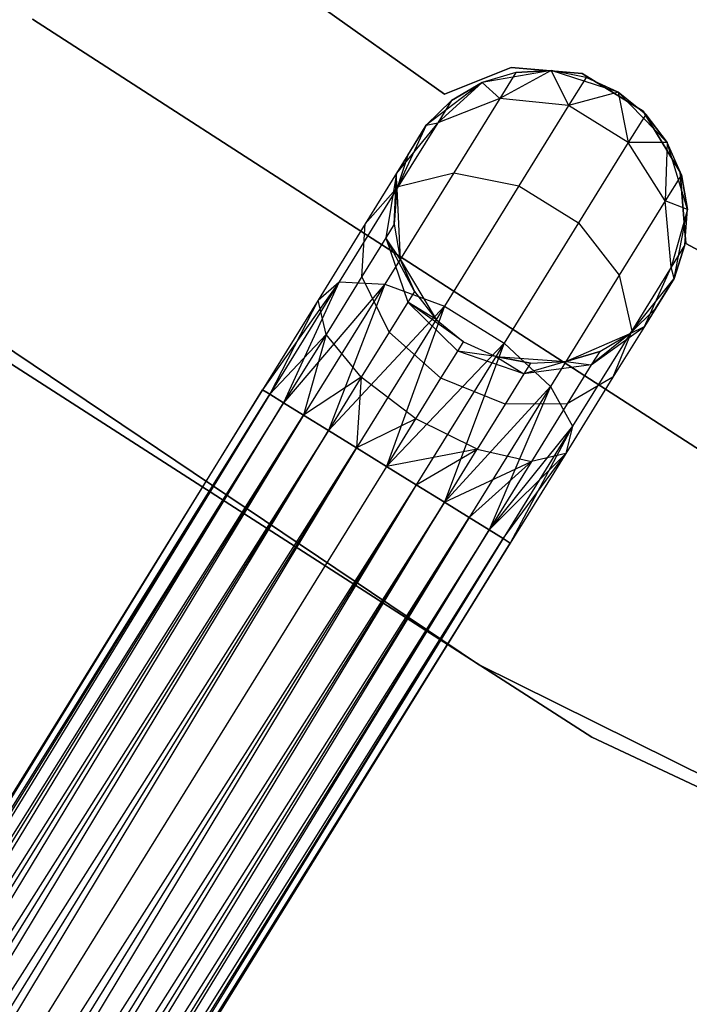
# Model space of a CAD drawing. Extents: x -91 to 92, y -91 to 92.
# Tile 57 of 256: x -25.24 to -20.68, y -40.33 to -33.62. Entities that reach past the tile are written whole.
import ezdxf

# ---------------------------------------------------------------- set-up
doc = ezdxf.new("R2010")
doc.units = 0
doc.header["$LTSCALE"] = 25.4
doc.layers.get('0').update_dxf_attribs({"linetype": 'CONTINUOUS'})

# ---------------------------------------------------------------- blocks, each defined once
blk = doc.blocks.new('NL2500012258_STL_2')
at = {"color": 0}
for p, q in [((69.8969, -34.551, 185), (67.3289, -32.7302, 185)), ((67.3289, -32.7302, 183), (69.8969, -34.551, 183)), ((67.3289, -32.7302, 183), (69.8969, -34.551, 183)), ((69.8969, -34.551, 185), (67.3289, -32.7302, 185)), ((71.8526, -37.118, 186), (67.09, -34.0401, 186)), ((67.09, -34.0401, 178.5), (71.8526, -37.118, 178.5)), ((67.09, -34.0401, 178.5), (71.8526, -37.118, 178.5)), ((71.8526, -37.118, 186), (67.09, -34.0401, 186)), ((70.3493, -34.3692, 185), (69.8969, -34.551, 185)), ((69.8969, -34.551, 183), (70.3493, -34.3692, 183)), ((69.8969, -34.551, 183), (70.3493, -34.3692, 183)), ((70.3493, -34.3692, 185), (69.8969, -34.551, 185)), ((70.6239, -34.3915, 185), (70.1522, -34.4728, 185)), ((70.6239, -34.3915, 185), (70.1522, -34.4728, 185)), ((70.3831, -34.4035, 179.5), (70.1522, -34.4728, 185)), ((70.3831, -34.4035, 179.5), (70.1522, -34.4728, 179.5)), ((70.3831, -34.4035, 179.5), (70.1522, -34.4728, 185)), ((70.3831, -34.4035, 179.5), (70.1522, -34.4728, 179.5)), ((70.6239, -34.3915, 179.5), (70.273, -34.5814, 178.4482)), ((70.6239, -34.3915, 179.5), (70.273, -34.5814, 178.4482)), ((70.3831, -34.4035, 179.5), (70.273, -34.5814, 178.4482)), ((70.3831, -34.4035, 179.5), (70.273, -34.5814, 178.4482)), ((70.835, -34.4114, 185), (70.3493, -34.3692, 185)), ((70.3493, -34.3692, 185), (70.3493, -34.3692, 183)), ((70.3493, -34.3692, 183), (70.835, -34.4114, 183)), ((70.3493, -34.3692, 185), (70.3493, -34.3692, 183)), ((70.3493, -34.3692, 183), (70.835, -34.4114, 183)), ((70.835, -34.4114, 185), (70.3493, -34.3692, 185)), ((70.6239, -34.3915, 179.5), (70.3831, -34.4035, 179.5)), ((70.3831, -34.4035, 179.5), (70.6239, -34.3915, 185)), ((70.3831, -34.4035, 179.5), (70.6239, -34.3915, 185)), ((70.6239, -34.3915, 179.5), (70.3831, -34.4035, 179.5)), ((71.0793, -34.5388, 185), (70.6239, -34.3915, 185)), ((71.0793, -34.5388, 185), (70.6239, -34.3915, 185)), ((70.8606, -34.4375, 179.5), (70.6239, -34.3915, 185)), ((70.8606, -34.4375, 179.5), (70.6239, -34.3915, 179.5)), ((70.6239, -34.3915, 179.5), (70.6239, -34.3915, 185)), ((70.8606, -34.4375, 179.5), (70.6239, -34.3915, 185)), ((70.6239, -34.3915, 179.5), (70.6239, -34.3915, 185)), ((70.6239, -34.3915, 179.5), (70.7415, -34.6298, 178.3631)), ((70.8606, -34.4375, 179.5), (70.6239, -34.3915, 179.5)), ((70.6239, -34.3915, 179.5), (70.7415, -34.6298, 178.3631)), ((71.2494, -34.6684, 185), (70.835, -34.4114, 185)), ((70.835, -34.4114, 185), (70.835, -34.4114, 183)), ((70.835, -34.4114, 183), (71.2494, -34.6684, 183)), ((70.835, -34.4114, 185), (70.835, -34.4114, 183)), ((70.835, -34.4114, 183), (71.2494, -34.6684, 183)), ((71.2494, -34.6684, 185), (70.835, -34.4114, 185)), ((70.1522, -34.4728, 185), (69.7723, -34.7639, 185)), ((70.1522, -34.4728, 185), (69.7723, -34.7639, 185)), ((70.1522, -34.4728, 179.5), (69.8503, -34.7477, 178.5989)), ((70.1522, -34.4728, 179.5), (69.8503, -34.7477, 178.5989)), ((70.1522, -34.4728, 179.5), (69.9446, -34.5953, 179.5)), ((69.9446, -34.5953, 179.5), (70.1522, -34.4728, 185)), ((69.9446, -34.5953, 179.5), (70.1522, -34.4728, 185)), ((70.1522, -34.4728, 179.5), (69.9446, -34.5953, 179.5)), ((70.1522, -34.4728, 179.5), (70.1522, -34.4728, 185)), ((70.1522, -34.4728, 179.5), (70.1522, -34.4728, 185)), ((70.1522, -34.4728, 179.5), (70.273, -34.5814, 178.4482)), ((70.1522, -34.4728, 179.5), (70.273, -34.5814, 178.4482)), ((70.8606, -34.4375, 179.5), (70.7415, -34.6298, 178.3631)), ((70.8606, -34.4375, 179.5), (70.7415, -34.6298, 178.3631)), ((71.0793, -34.5388, 185), (70.8606, -34.4375, 179.5)), ((71.0793, -34.5388, 179.5), (70.8606, -34.4375, 179.5)), ((71.0793, -34.5388, 185), (70.8606, -34.4375, 179.5)), ((71.0793, -34.5388, 179.5), (70.8606, -34.4375, 179.5)), ((69.8969, -34.551, 185), (69.8969, -34.551, 183)), ((69.8969, -34.551, 185), (69.8969, -34.551, 183)), ((71.0793, -34.5388, 179.5), (70.7415, -34.6298, 178.3631)), ((71.0793, -34.5388, 179.5), (70.7415, -34.6298, 178.3631)), ((71.4142, -34.8808, 185), (71.0793, -34.5388, 185)), ((71.2675, -34.6895, 179.5), (71.0793, -34.5388, 185)), ((71.4142, -34.8808, 185), (71.0793, -34.5388, 185)), ((71.2675, -34.6895, 179.5), (71.0793, -34.5388, 185)), ((71.2675, -34.6895, 179.5), (71.0793, -34.5388, 179.5)), ((71.0793, -34.5388, 179.5), (71.0793, -34.5388, 185)), ((71.0793, -34.5388, 179.5), (71.0793, -34.5388, 185)), ((71.0793, -34.5388, 179.5), (71.1485, -34.8817, 178.3631)), ((71.2675, -34.6895, 179.5), (71.0793, -34.5388, 179.5)), ((71.0793, -34.5388, 179.5), (71.1485, -34.8817, 178.3631)), ((69.9446, -34.5953, 179.5), (69.7723, -34.7639, 185)), ((69.9446, -34.5953, 179.5), (69.7723, -34.7639, 179.5)), ((69.9446, -34.5953, 179.5), (69.7723, -34.7639, 185)), ((69.9446, -34.5953, 179.5), (69.7723, -34.7639, 179.5)), ((70.273, -34.5814, 178.4482), (69.8503, -34.7477, 178.5989)), ((70.273, -34.5814, 178.4482), (69.8503, -34.7477, 178.5989)), ((69.9446, -34.5953, 179.5), (69.8503, -34.7477, 178.5989)), ((69.9446, -34.5953, 179.5), (69.8503, -34.7477, 178.5989)), ((70.273, -34.5814, 178.4482), (69.9594, -35.0879, 177.5565)), ((70.273, -34.5814, 178.4482), (69.9594, -35.0879, 177.5565)), ((70.7415, -34.6298, 178.3631), (70.273, -34.5814, 178.4482)), ((70.7415, -34.6298, 178.3631), (70.273, -34.5814, 178.4482)), ((70.7415, -34.6298, 178.3631), (70.4025, -35.1773, 177.3992)), ((70.7415, -34.6298, 178.3631), (70.4025, -35.1773, 177.3992)), ((71.1485, -34.8817, 178.3631), (70.7415, -34.6298, 178.3631)), ((71.1485, -34.8817, 178.3631), (70.7415, -34.6298, 178.3631)), ((71.2675, -34.6895, 179.5), (71.1485, -34.8817, 178.3631)), ((71.2675, -34.6895, 179.5), (71.1485, -34.8817, 178.3631)), ((71.503, -35.0848, 185), (71.2494, -34.6684, 185)), ((71.2494, -34.6684, 185), (71.2494, -34.6684, 183)), ((71.2494, -34.6684, 183), (71.503, -35.0848, 183)), ((71.2494, -34.6684, 185), (71.2494, -34.6684, 183)), ((71.2494, -34.6684, 183), (71.503, -35.0848, 183)), ((71.503, -35.0848, 185), (71.2494, -34.6684, 185)), ((71.4142, -34.8808, 179.5), (71.2675, -34.6895, 179.5)), ((71.2675, -34.6895, 179.5), (71.4142, -34.8808, 185)), ((71.2675, -34.6895, 179.5), (71.4142, -34.8808, 185)), ((71.4142, -34.8808, 179.5), (71.2675, -34.6895, 179.5)), ((69.8503, -34.7477, 178.5989), (69.5701, -35.0905, 178.7808)), ((69.8503, -34.7477, 178.5989), (69.5701, -35.0905, 178.7808)), ((69.7723, -34.7639, 179.5), (69.5701, -35.0905, 178.7808)), ((69.7723, -34.7639, 179.5), (69.5701, -35.0905, 178.7808)), ((69.7723, -34.7639, 185), (69.5713, -35.1983, 185)), ((69.7723, -34.7639, 185), (69.5713, -35.1983, 185)), ((69.8503, -34.7477, 178.5989), (69.5816, -35.1816, 177.835)), ((69.8503, -34.7477, 178.5989), (69.5816, -35.1816, 177.835)), ((69.6454, -34.9689, 179.5), (69.7723, -34.7639, 185)), ((69.6454, -34.9689, 179.5), (69.7723, -34.7639, 185)), ((69.7723, -34.7639, 179.5), (69.8503, -34.7477, 178.5989)), ((69.7723, -34.7639, 179.5), (69.8503, -34.7477, 178.5989)), ((69.7723, -34.7639, 179.5), (69.7723, -34.7639, 185)), ((69.7723, -34.7639, 179.5), (69.7723, -34.7639, 185)), ((71.1485, -34.8817, 178.3631), (70.8094, -35.4293, 177.3992)), ((71.1485, -34.8817, 178.3631), (70.8094, -35.4293, 177.3992)), ((71.4142, -34.8808, 179.5), (71.1485, -34.8817, 178.3631)), ((71.4142, -34.8808, 179.5), (71.1485, -34.8817, 178.3631)), ((71.4006, -35.2796, 178.4482), (71.1485, -34.8817, 178.3631)), ((71.4006, -35.2796, 178.4482), (71.1485, -34.8817, 178.3631)), ((71.4142, -34.8808, 179.5), (71.4006, -35.2796, 178.4482)), ((71.4142, -34.8808, 179.5), (71.4006, -35.2796, 178.4482)), ((71.5517, -35.3393, 185), (71.4142, -34.8808, 185)), ((71.5107, -35.1017, 179.5), (71.4142, -34.8808, 185)), ((71.5517, -35.3393, 185), (71.4142, -34.8808, 185)), ((71.5107, -35.1017, 179.5), (71.4142, -34.8808, 179.5)), ((71.4142, -34.8808, 179.5), (71.4142, -34.8808, 185)), ((71.5107, -35.1017, 179.5), (71.4142, -34.8808, 185)), ((71.4142, -34.8808, 179.5), (71.4142, -34.8808, 185)), ((71.5107, -35.1017, 179.5), (71.4142, -34.8808, 179.5)), ((69.6454, -34.9689, 179.5), (69.5701, -35.0905, 178.7808)), ((69.6454, -34.9689, 179.5), (69.5701, -35.0905, 178.7808)), ((69.6454, -34.9689, 179.5), (69.5713, -35.1983, 185)), ((69.6454, -34.9689, 179.5), (69.5713, -35.1983, 179.5)), ((69.6454, -34.9689, 179.5), (69.5713, -35.1983, 185)), ((69.6454, -34.9689, 179.5), (69.5713, -35.1983, 179.5)), ((69.5701, -35.0905, 178.7808), (69.3556, -35.4369, 178.171)), ((69.5701, -35.0905, 178.7808), (69.3556, -35.4369, 178.171)), ((69.9594, -35.0879, 177.5565), (69.49, -35.8461, 176.9607)), ((69.9594, -35.0879, 177.5565), (69.49, -35.8461, 176.9607)), ((69.5701, -35.0905, 178.7808), (69.4968, -35.5314, 178.952)), ((69.5701, -35.0905, 178.7808), (69.4968, -35.5314, 178.952)), ((69.5541, -35.4387, 179.5), (69.5701, -35.0905, 178.7808)), ((69.5541, -35.4387, 179.5), (69.5701, -35.0905, 178.7808)), ((69.5713, -35.1983, 179.5), (69.5701, -35.0905, 178.7808)), ((69.5713, -35.1983, 179.5), (69.5701, -35.0905, 178.7808)), ((69.5816, -35.1816, 177.835), (69.9594, -35.0879, 177.5565)), ((69.5816, -35.1816, 177.835), (69.9594, -35.0879, 177.5565)), ((69.9594, -35.0879, 177.5565), (70.4025, -35.1773, 177.3992)), ((69.9594, -35.0879, 177.5565), (70.4025, -35.1773, 177.3992)), ((71.5411, -35.5708, 185), (71.503, -35.0848, 185)), ((71.503, -35.0848, 185), (71.503, -35.0848, 183)), ((71.503, -35.0848, 183), (71.5411, -35.5708, 183)), ((71.503, -35.0848, 185), (71.503, -35.0848, 183)), ((71.503, -35.0848, 183), (71.5411, -35.5708, 183)), ((71.5411, -35.5708, 185), (71.503, -35.0848, 185)), ((71.5107, -35.1017, 179.5), (71.4006, -35.2796, 178.4482)), ((71.5107, -35.1017, 179.5), (71.4006, -35.2796, 178.4482)), ((71.5517, -35.3393, 179.5), (71.5107, -35.1017, 179.5)), ((71.5107, -35.1017, 179.5), (71.5517, -35.3393, 185)), ((71.5107, -35.1017, 179.5), (71.5517, -35.3393, 185)), ((71.5517, -35.3393, 179.5), (71.5107, -35.1017, 179.5)), ((65.3028, -35.1946, 186), (70.1282, -38.4385, 186)), ((70.1282, -38.4385, 178.5), (65.3028, -35.1946, 178.5)), ((65.3028, -35.1946, 186), (70.1282, -38.4385, 186)), ((70.1282, -38.4385, 178.5), (65.3028, -35.1946, 178.5)), ((69.5816, -35.1816, 177.835), (69.1794, -35.8311, 177.3246)), ((69.5816, -35.1816, 177.835), (69.1794, -35.8311, 177.3246)), ((69.3556, -35.4369, 178.171), (69.5816, -35.1816, 177.835)), ((69.3556, -35.4369, 178.171), (69.5816, -35.1816, 177.835)), ((69.5713, -35.1983, 179.5), (69.5541, -35.4387, 179.5)), ((69.5541, -35.4387, 179.5), (69.5713, -35.1983, 185)), ((69.5541, -35.4387, 179.5), (69.5713, -35.1983, 185)), ((69.5713, -35.1983, 179.5), (69.5541, -35.4387, 179.5)), ((69.5713, -35.1983, 185), (69.5951, -35.6763, 185)), ((69.5713, -35.1983, 179.5), (69.5713, -35.1983, 185)), ((69.5713, -35.1983, 179.5), (69.5713, -35.1983, 185)), ((69.5713, -35.1983, 185), (69.5951, -35.6763, 185)), ((70.4025, -35.1773, 177.3992), (69.8951, -35.9968, 176.7552)), ((70.4025, -35.1773, 177.3992), (69.8951, -35.9968, 176.7552)), ((70.4025, -35.1773, 177.3992), (70.8094, -35.4293, 177.3992)), ((70.4025, -35.1773, 177.3992), (70.8094, -35.4293, 177.3992)), ((71.4006, -35.2796, 178.4482), (71.087, -35.7861, 177.5565)), ((71.4006, -35.2796, 178.4482), (71.087, -35.7861, 177.5565)), ((71.5517, -35.3393, 179.5), (71.4006, -35.2796, 178.4482)), ((71.5517, -35.3393, 179.5), (71.4006, -35.2796, 178.4482)), ((71.4402, -35.7321, 178.5989), (71.4006, -35.2796, 178.4482)), ((71.4402, -35.7321, 178.5989), (71.4006, -35.2796, 178.4482)), ((71.5517, -35.3393, 179.5), (71.4402, -35.7321, 178.5989)), ((71.5517, -35.3393, 179.5), (71.4402, -35.7321, 178.5989)), ((71.4604, -35.8091, 185), (71.5517, -35.3393, 185)), ((71.4604, -35.8091, 185), (71.5517, -35.3393, 185)), ((71.5345, -35.5797, 179.5), (71.5517, -35.3393, 185)), ((71.5345, -35.5797, 179.5), (71.5517, -35.3393, 179.5)), ((71.5345, -35.5797, 179.5), (71.5517, -35.3393, 185)), ((71.5345, -35.5797, 179.5), (71.5517, -35.3393, 179.5)), ((71.5517, -35.3393, 179.5), (71.5517, -35.3393, 185)), ((71.5517, -35.3393, 179.5), (71.5517, -35.3393, 185)), ((70.8094, -35.4293, 177.3992), (70.302, -36.2488, 176.7552)), ((70.8094, -35.4293, 177.3992), (70.302, -36.2488, 176.7552)), ((70.8094, -35.4293, 177.3992), (71.087, -35.7861, 177.5565)), ((70.8094, -35.4293, 177.3992), (71.087, -35.7861, 177.5565)), ((69.3556, -35.4369, 178.171), (69.0347, -35.9553, 177.7636)), ((69.3556, -35.4369, 178.171), (69.0347, -35.9553, 177.7636)), ((69.3334, -35.7953, 178.4875), (69.3556, -35.4369, 178.171)), ((69.3334, -35.7953, 178.4875), (69.3556, -35.4369, 178.171)), ((69.5541, -35.4387, 179.5), (69.4968, -35.5314, 178.952)), ((69.5541, -35.4387, 179.5), (69.4968, -35.5314, 178.952)), ((69.5541, -35.4387, 179.5), (69.5951, -35.6763, 185)), ((69.5541, -35.4387, 179.5), (69.5951, -35.6763, 179.5)), ((69.5541, -35.4387, 179.5), (69.5951, -35.6763, 185)), ((69.5541, -35.4387, 179.5), (69.5951, -35.6763, 179.5)), ((69.4968, -35.5314, 178.952), (69.3334, -35.7953, 178.4875)), ((69.4968, -35.5314, 178.952), (69.3334, -35.7953, 178.4875)), ((69.6917, -35.8972, 179.5), (69.4968, -35.5314, 178.952)), ((69.4968, -35.5314, 178.952), (69.647, -35.9693, 179.0735)), ((69.5951, -35.6763, 179.5), (69.4968, -35.5314, 178.952)), ((69.6917, -35.8972, 179.5), (69.4968, -35.5314, 178.952)), ((69.5951, -35.6763, 179.5), (69.4968, -35.5314, 178.952)), ((69.4968, -35.5314, 178.952), (69.647, -35.9693, 179.0735)), ((71.5345, -35.5797, 179.5), (71.4402, -35.7321, 178.5989)), ((71.5345, -35.5797, 179.5), (71.4402, -35.7321, 178.5989)), ((71.4604, -35.8091, 179.5), (71.5345, -35.5797, 179.5)), ((71.5345, -35.5797, 179.5), (71.4604, -35.8091, 185)), ((71.5345, -35.5797, 179.5), (71.4604, -35.8091, 185)), ((71.4604, -35.8091, 179.5), (71.5345, -35.5797, 179.5)), ((74.3121, -37.0616, 185), (71.5411, -35.5708, 185)), ((71.5411, -35.5708, 185), (71.5411, -35.5708, 183)), ((71.5411, -35.5708, 183), (74.3121, -37.0616, 183)), ((71.5411, -35.5708, 185), (71.5411, -35.5708, 183)), ((71.5411, -35.5708, 183), (74.3121, -37.0616, 183)), ((74.3121, -37.0616, 185), (71.5411, -35.5708, 185)), ((69.5951, -35.6763, 185), (69.8383, -36.0885, 185)), ((69.5951, -35.6763, 179.5), (69.5951, -35.6763, 185)), ((69.5951, -35.6763, 179.5), (69.5951, -35.6763, 185)), ((69.5951, -35.6763, 179.5), (69.6917, -35.8972, 179.5)), ((69.6917, -35.8972, 179.5), (69.5951, -35.6763, 185)), ((69.6917, -35.8972, 179.5), (69.5951, -35.6763, 185)), ((69.5951, -35.6763, 185), (69.8383, -36.0885, 185)), ((69.5951, -35.6763, 179.5), (69.6917, -35.8972, 179.5)), ((71.4402, -35.7321, 178.5989), (71.1715, -36.1661, 177.835)), ((71.4402, -35.7321, 178.5989), (71.1715, -36.1661, 177.835)), ((71.2582, -36.1357, 178.7808), (71.4402, -35.7321, 178.5989)), ((71.2582, -36.1357, 178.7808), (71.4402, -35.7321, 178.5989)), ((71.4604, -35.8091, 179.5), (71.4402, -35.7321, 178.5989)), ((71.4604, -35.8091, 179.5), (71.4402, -35.7321, 178.5989)), ((66.0041, -35.7871, 186), (70.9008, -38.9343, 186)), ((70.9008, -38.9343, 187), (66.0041, -35.7871, 187)), ((66.0041, -35.7871, 186), (70.9008, -38.9343, 186)), ((70.9008, -38.9343, 187), (66.0041, -35.7871, 187)), ((69.1794, -35.8311, 177.3246), (68.656, -36.5668, 177.3795)), ((69.1794, -35.8311, 177.3246), (68.656, -36.5668, 177.3795)), ((69.1794, -35.8311, 177.3246), (68.7051, -36.5972, 177.1454)), ((69.1794, -35.8311, 177.3246), (68.7051, -36.5972, 177.1454)), ((69.1794, -35.8311, 177.3246), (68.8003, -36.6562, 176.9319)), ((69.1794, -35.8311, 177.3246), (68.8003, -36.6562, 176.9319)), ((69.0347, -35.9553, 177.7636), (69.1794, -35.8311, 177.3246)), ((69.0347, -35.9553, 177.7636), (69.1794, -35.8311, 177.3246)), ((69.3334, -35.7953, 178.4875), (69.0888, -36.1903, 178.1771)), ((69.3334, -35.7953, 178.4875), (69.0888, -36.1903, 178.1771)), ((69.1794, -35.8311, 177.3246), (69.49, -35.8461, 176.9607)), ((69.1794, -35.8311, 177.3246), (69.49, -35.8461, 176.9607)), ((69.5198, -36.1747, 178.7119), (69.3334, -35.7953, 178.4875)), ((69.5198, -36.1747, 178.7119), (69.3334, -35.7953, 178.4875)), ((71.087, -35.7861, 177.5565), (70.6175, -36.5442, 176.9607)), ((71.087, -35.7861, 177.5565), (70.6175, -36.5442, 176.9607)), ((71.087, -35.7861, 177.5565), (71.1715, -36.1661, 177.835)), ((71.087, -35.7861, 177.5565), (71.1715, -36.1661, 177.835)), ((71.1612, -36.1827, 185), (71.4604, -35.8091, 185)), ((71.1612, -36.1827, 185), (71.4604, -35.8091, 185)), ((71.4604, -35.8091, 179.5), (71.2582, -36.1357, 178.7808)), ((71.4604, -35.8091, 179.5), (71.2582, -36.1357, 178.7808)), ((71.3335, -36.0141, 179.5), (71.4604, -35.8091, 185)), ((71.3335, -36.0141, 179.5), (71.4604, -35.8091, 185)), ((71.4604, -35.8091, 179.5), (71.4604, -35.8091, 185)), ((71.4604, -35.8091, 179.5), (71.4604, -35.8091, 185)), ((69.49, -35.8461, 176.9607), (68.8003, -36.6562, 176.9319)), ((69.49, -35.8461, 176.9607), (68.8003, -36.6562, 176.9319)), ((69.49, -35.8461, 176.9607), (68.9362, -36.7403, 176.7515)), ((69.49, -35.8461, 176.9607), (68.9362, -36.7403, 176.7515)), ((69.49, -35.8461, 176.9607), (69.1049, -36.8448, 176.6145)), ((69.49, -35.8461, 176.9607), (69.1049, -36.8448, 176.6145)), ((69.49, -35.8461, 176.9607), (69.8951, -35.9968, 176.7552)), ((69.49, -35.8461, 176.9607), (69.8951, -35.9968, 176.7552)), ((69.6917, -35.8972, 179.5), (69.647, -35.9693, 179.0735)), ((69.6917, -35.8972, 179.5), (69.647, -35.9693, 179.0735)), ((69.6917, -35.8972, 179.5), (69.8383, -36.0885, 185)), ((69.6917, -35.8972, 179.5), (69.8383, -36.0885, 185)), ((69.6917, -35.8972, 179.5), (69.8383, -36.0885, 179.5)), ((69.6917, -35.8972, 179.5), (69.8383, -36.0885, 179.5)), ((69.0347, -35.9553, 177.7636), (68.656, -36.5668, 177.6205)), ((69.0347, -35.9553, 177.7636), (68.656, -36.5668, 177.3795)), ((69.0347, -35.9553, 177.7636), (68.656, -36.5668, 177.6205)), ((69.0347, -35.9553, 177.7636), (68.656, -36.5668, 177.3795)), ((69.0347, -35.9553, 177.7636), (68.7051, -36.5972, 177.8546)), ((69.0347, -35.9553, 177.7636), (68.7051, -36.5972, 177.8546)), ((69.0888, -36.1903, 178.1771), (69.0347, -35.9553, 177.7636)), ((69.0888, -36.1903, 178.1771), (69.0347, -35.9553, 177.7636)), ((69.647, -35.9693, 179.0735), (69.5198, -36.1747, 178.7119)), ((69.647, -35.9693, 179.0735), (69.5198, -36.1747, 178.7119)), ((69.647, -35.9693, 179.0735), (69.9864, -36.3039, 179.1173)), ((70.0265, -36.2392, 179.5), (69.647, -35.9693, 179.0735)), ((69.8383, -36.0885, 179.5), (69.647, -35.9693, 179.0735)), ((70.0265, -36.2392, 179.5), (69.647, -35.9693, 179.0735)), ((69.8383, -36.0885, 179.5), (69.647, -35.9693, 179.0735)), ((69.647, -35.9693, 179.0735), (69.9864, -36.3039, 179.1173)), ((69.8951, -35.9968, 176.7552), (69.1049, -36.8448, 176.6145)), ((69.8951, -35.9968, 176.7552), (69.1049, -36.8448, 176.6145)), ((69.8951, -35.9968, 176.7552), (69.2966, -36.9634, 176.5291)), ((69.8951, -35.9968, 176.7552), (69.2966, -36.9634, 176.5291)), ((69.8951, -35.9968, 176.7552), (69.5, -37.0894, 176.5)), ((69.8951, -35.9968, 176.7552), (69.5, -37.0894, 176.5)), ((69.8951, -35.9968, 176.7552), (70.302, -36.2488, 176.7552)), ((69.8951, -35.9968, 176.7552), (70.302, -36.2488, 176.7552)), ((71.1612, -36.1827, 179.5), (71.3335, -36.0141, 179.5)), ((71.3335, -36.0141, 179.5), (71.1612, -36.1827, 185)), ((71.3335, -36.0141, 179.5), (71.1612, -36.1827, 185)), ((71.1612, -36.1827, 179.5), (71.3335, -36.0141, 179.5)), ((71.3335, -36.0141, 179.5), (71.2582, -36.1357, 178.7808)), ((71.3335, -36.0141, 179.5), (71.2582, -36.1357, 178.7808)), ((69.8383, -36.0885, 185), (70.0265, -36.2392, 185)), ((69.8383, -36.0885, 179.5), (69.8383, -36.0885, 185)), ((69.8383, -36.0885, 179.5), (69.8383, -36.0885, 185)), ((69.8383, -36.0885, 179.5), (70.0265, -36.2392, 179.5)), ((69.8383, -36.0885, 185), (70.0265, -36.2392, 185)), ((69.8383, -36.0885, 179.5), (70.0265, -36.2392, 179.5)), ((69.5198, -36.1747, 178.7119), (69.3295, -36.4821, 178.4703)), ((69.5198, -36.1747, 178.7119), (69.3295, -36.4821, 178.4703)), ((69.8723, -36.4882, 178.7929), (69.5198, -36.1747, 178.7119)), ((69.8723, -36.4882, 178.7929), (69.5198, -36.1747, 178.7119)), ((71.1715, -36.1661, 177.835), (70.7694, -36.8155, 177.3246)), ((71.1715, -36.1661, 177.835), (70.7694, -36.8155, 177.3246)), ((70.8962, -36.3979, 178.952), (71.2582, -36.1357, 178.7808)), ((70.8962, -36.3979, 178.952), (71.2582, -36.1357, 178.7808)), ((71.2582, -36.1357, 178.7808), (71.0437, -36.4821, 178.171)), ((71.2582, -36.1357, 178.7808), (71.0437, -36.4821, 178.171)), ((71.1715, -36.1661, 177.835), (71.0437, -36.4821, 178.171)), ((71.1715, -36.1661, 177.835), (71.0437, -36.4821, 178.171)), ((71.1612, -36.1827, 179.5), (71.2582, -36.1357, 178.7808)), ((71.1612, -36.1827, 179.5), (71.2582, -36.1357, 178.7808)), ((69.0888, -36.1903, 178.1771), (68.7051, -36.5972, 177.8546)), ((69.0888, -36.1903, 178.1771), (68.7051, -36.5972, 177.8546)), ((69.0888, -36.1903, 178.1771), (68.8003, -36.6562, 178.0681)), ((69.0888, -36.1903, 178.1771), (68.8003, -36.6562, 178.0681)), ((69.0888, -36.1903, 178.1771), (68.9362, -36.7403, 178.2485)), ((69.0888, -36.1903, 178.1771), (68.9362, -36.7403, 178.2485)), ((69.3295, -36.4821, 178.4703), (69.0888, -36.1903, 178.1771)), ((69.3295, -36.4821, 178.4703), (69.0888, -36.1903, 178.1771)), ((69.9864, -36.3039, 179.1173), (70.0265, -36.2392, 179.5)), ((69.9864, -36.3039, 179.1173), (70.0265, -36.2392, 179.5)), ((70.0265, -36.2392, 185), (70.2452, -36.3405, 185)), ((70.0265, -36.2392, 179.5), (70.0265, -36.2392, 185)), ((70.0265, -36.2392, 179.5), (70.0265, -36.2392, 185)), ((70.0265, -36.2392, 179.5), (70.2452, -36.3405, 179.5)), ((70.0265, -36.2392, 185), (70.2452, -36.3405, 185)), ((70.0265, -36.2392, 179.5), (70.2452, -36.3405, 179.5)), ((70.7227, -36.3745, 185), (71.1612, -36.1827, 185)), ((70.7227, -36.3745, 185), (71.1612, -36.1827, 185)), ((71.1612, -36.1827, 179.5), (70.8962, -36.3979, 178.952)), ((71.1612, -36.1827, 179.5), (70.8962, -36.3979, 178.952)), ((70.9536, -36.3052, 179.5), (71.1612, -36.1827, 185)), ((70.9536, -36.3052, 179.5), (71.1612, -36.1827, 179.5)), ((70.9536, -36.3052, 179.5), (71.1612, -36.1827, 185)), ((70.9536, -36.3052, 179.5), (71.1612, -36.1827, 179.5)), ((71.1612, -36.1827, 179.5), (71.1612, -36.1827, 185)), ((71.1612, -36.1827, 179.5), (71.1612, -36.1827, 185)), ((70.302, -36.2488, 176.7552), (69.5, -37.0894, 176.5)), ((70.302, -36.2488, 176.7552), (69.5, -37.0894, 176.5)), ((70.302, -36.2488, 176.7552), (69.7035, -37.2154, 176.5291)), ((70.302, -36.2488, 176.7552), (69.7035, -37.2154, 176.5291)), ((69.8723, -36.4882, 178.7929), (69.9864, -36.3039, 179.1173)), ((69.8723, -36.4882, 178.7929), (69.9864, -36.3039, 179.1173)), ((70.302, -36.2488, 176.7552), (69.8952, -37.3341, 176.6145)), ((70.302, -36.2488, 176.7552), (69.8952, -37.3341, 176.6145)), ((70.4372, -36.4586, 179.0735), (69.9864, -36.3039, 179.1173)), ((70.4372, -36.4586, 179.0735), (69.9864, -36.3039, 179.1173)), ((70.2452, -36.3405, 179.5), (69.9864, -36.3039, 179.1173)), ((70.2452, -36.3405, 179.5), (69.9864, -36.3039, 179.1173)), ((70.302, -36.2488, 176.7552), (70.6175, -36.5442, 176.9607)), ((70.302, -36.2488, 176.7552), (70.6175, -36.5442, 176.9607)), ((70.7227, -36.3745, 179.5), (70.9536, -36.3052, 179.5)), ((70.9536, -36.3052, 179.5), (70.7227, -36.3745, 185)), ((70.9536, -36.3052, 179.5), (70.7227, -36.3745, 185)), ((70.7227, -36.3745, 179.5), (70.9536, -36.3052, 179.5)), ((70.9536, -36.3052, 179.5), (70.8962, -36.3979, 178.952)), ((70.9536, -36.3052, 179.5), (70.8962, -36.3979, 178.952)), ((70.2452, -36.3405, 185), (70.7227, -36.3745, 185)), ((70.2452, -36.3405, 179.5), (70.2452, -36.3405, 185)), ((70.2452, -36.3405, 179.5), (70.2452, -36.3405, 185)), ((70.2452, -36.3405, 179.5), (70.4819, -36.3865, 179.5)), ((70.4819, -36.3865, 179.5), (70.2452, -36.3405, 185)), ((70.4819, -36.3865, 179.5), (70.2452, -36.3405, 185)), ((70.2452, -36.3405, 185), (70.7227, -36.3745, 185)), ((70.2452, -36.3405, 179.5), (70.4819, -36.3865, 179.5)), ((70.2452, -36.3405, 179.5), (70.4372, -36.4586, 179.0735)), ((70.2452, -36.3405, 179.5), (70.4372, -36.4586, 179.0735)), ((70.7227, -36.3745, 179.5), (70.4372, -36.4586, 179.0735)), ((70.7227, -36.3745, 179.5), (70.4372, -36.4586, 179.0735)), ((70.4819, -36.3865, 179.5), (70.7227, -36.3745, 185)), ((70.4819, -36.3865, 179.5), (70.7227, -36.3745, 179.5)), ((70.4819, -36.3865, 179.5), (70.7227, -36.3745, 185)), ((70.4819, -36.3865, 179.5), (70.7227, -36.3745, 179.5)), ((70.7227, -36.3745, 179.5), (70.7227, -36.3745, 185)), ((70.7227, -36.3745, 179.5), (70.7227, -36.3745, 185)), ((70.7227, -36.3745, 179.5), (70.8962, -36.3979, 178.952)), ((70.7227, -36.3745, 179.5), (70.8962, -36.3979, 178.952)), ((70.4819, -36.3865, 179.5), (70.4372, -36.4586, 179.0735)), ((70.4819, -36.3865, 179.5), (70.4372, -36.4586, 179.0735)), ((70.8962, -36.3979, 178.952), (70.4372, -36.4586, 179.0735)), ((70.8962, -36.3979, 178.952), (70.4372, -36.4586, 179.0735)), ((70.8962, -36.3979, 178.952), (70.7328, -36.6618, 178.4875)), ((70.8962, -36.3979, 178.952), (70.7328, -36.6618, 178.4875)), ((69.3295, -36.4821, 178.4703), (68.9362, -36.7403, 178.2485)), ((69.3295, -36.4821, 178.4703), (68.9362, -36.7403, 178.2485)), ((69.3295, -36.4821, 178.4703), (69.1049, -36.8448, 178.3855)), ((69.3295, -36.4821, 178.4703), (69.1049, -36.8448, 178.3855)), ((69.3295, -36.4821, 178.4703), (69.2966, -36.9634, 178.4709)), ((69.3295, -36.4821, 178.4703), (69.2966, -36.9634, 178.4709)), ((69.7015, -36.7641, 178.5761), (69.3295, -36.4821, 178.4703)), ((69.7015, -36.7641, 178.5761), (69.3295, -36.4821, 178.4703)), ((69.7015, -36.7641, 178.5761), (69.8723, -36.4882, 178.7929)), ((69.7015, -36.7641, 178.5761), (69.8723, -36.4882, 178.7929)), ((70.31, -36.664, 178.7119), (69.8723, -36.4882, 178.7929)), ((70.31, -36.664, 178.7119), (69.8723, -36.4882, 178.7929)), ((70.4372, -36.4586, 179.0735), (70.31, -36.664, 178.7119)), ((70.4372, -36.4586, 179.0735), (70.31, -36.664, 178.7119)), ((71.0437, -36.4821, 178.171), (70.7227, -37.0005, 177.7636)), ((71.0437, -36.4821, 178.171), (70.7227, -37.0005, 177.7636)), ((71.0437, -36.4821, 178.171), (70.7328, -36.6618, 178.4875)), ((71.0437, -36.4821, 178.171), (70.7328, -36.6618, 178.4875)), ((68.656, -36.5668, 177.3795), (58.5222, -52.9335, 177.3795)), ((68.656, -36.5668, 177.6205), (58.5222, -52.9335, 177.3795)), ((68.656, -36.5668, 177.6205), (58.5222, -52.9335, 177.3795)), ((68.656, -36.5668, 177.3795), (58.5222, -52.9335, 177.3795)), ((58.5713, -52.9639, 177.8546), (68.656, -36.5668, 177.6205)), ((58.5713, -52.9639, 177.8546), (68.656, -36.5668, 177.6205)), ((68.656, -36.5668, 177.6205), (68.7051, -36.5972, 177.8546)), ((68.7051, -36.5972, 177.1454), (68.656, -36.5668, 177.3795)), ((68.7051, -36.5972, 177.1454), (68.656, -36.5668, 177.3795)), ((68.656, -36.5668, 177.6205), (68.7051, -36.5972, 177.8546)), ((70.6175, -36.5442, 176.9607), (69.8952, -37.3341, 176.6145)), ((70.6175, -36.5442, 176.9607), (69.8952, -37.3341, 176.6145)), ((70.6175, -36.5442, 176.9607), (70.0638, -37.4385, 176.7515)), ((70.6175, -36.5442, 176.9607), (70.0638, -37.4385, 176.7515)), ((70.6175, -36.5442, 176.9607), (70.1998, -37.5227, 176.9319)), ((70.6175, -36.5442, 176.9607), (70.1998, -37.5227, 176.9319)), ((70.6175, -36.5442, 176.9607), (70.7694, -36.8155, 177.3246)), ((70.6175, -36.5442, 176.9607), (70.7694, -36.8155, 177.3246)), ((58.5222, -52.9335, 177.3795), (68.7051, -36.5972, 177.1454)), ((58.5222, -52.9335, 177.3795), (68.7051, -36.5972, 177.1454)), ((68.7051, -36.5972, 177.8546), (58.5713, -52.9639, 177.8546)), ((68.7051, -36.5972, 177.8546), (58.5713, -52.9639, 177.8546)), ((68.7051, -36.5972, 177.1454), (58.6665, -53.0229, 176.9319)), ((68.7051, -36.5972, 177.1454), (58.6665, -53.0229, 176.9319)), ((68.7051, -36.5972, 177.8546), (68.8003, -36.6562, 178.0681)), ((68.8003, -36.6562, 176.9319), (68.7051, -36.5972, 177.1454)), ((68.8003, -36.6562, 176.9319), (68.7051, -36.5972, 177.1454)), ((68.7051, -36.5972, 177.8546), (68.8003, -36.6562, 178.0681)), ((68.8003, -36.6562, 178.0681), (58.5713, -52.9639, 177.8546)), ((68.8003, -36.6562, 178.0681), (58.5713, -52.9639, 177.8546)), ((68.8003, -36.6562, 176.9319), (58.6665, -53.0229, 176.9319)), ((68.8003, -36.6562, 176.9319), (58.6665, -53.0229, 176.9319)), ((58.8024, -53.107, 178.2485), (68.8003, -36.6562, 178.0681)), ((58.8024, -53.107, 178.2485), (68.8003, -36.6562, 178.0681)), ((68.8003, -36.6562, 178.0681), (68.9362, -36.7403, 178.2485)), ((68.9362, -36.7403, 176.7515), (68.8003, -36.6562, 176.9319)), ((68.9362, -36.7403, 176.7515), (68.8003, -36.6562, 176.9319)), ((68.8003, -36.6562, 178.0681), (68.9362, -36.7403, 178.2485)), ((70.31, -36.664, 178.7119), (70.1197, -36.9714, 178.4703)), ((70.31, -36.664, 178.7119), (70.1197, -36.9714, 178.4703)), ((70.7328, -36.6618, 178.4875), (70.31, -36.664, 178.7119)), ((70.7328, -36.6618, 178.4875), (70.31, -36.664, 178.7119)), ((70.7328, -36.6618, 178.4875), (70.4882, -37.0568, 178.1771)), ((70.7328, -36.6618, 178.4875), (70.4882, -37.0568, 178.1771)), ((58.6665, -53.0229, 176.9319), (68.9362, -36.7403, 176.7515)), ((58.6665, -53.0229, 176.9319), (68.9362, -36.7403, 176.7515)), ((68.9362, -36.7403, 178.2485), (58.8024, -53.107, 178.2485)), ((68.9362, -36.7403, 178.2485), (58.8024, -53.107, 178.2485)), ((68.9362, -36.7403, 176.7515), (58.9711, -53.2115, 176.6145)), ((68.9362, -36.7403, 176.7515), (58.9711, -53.2115, 176.6145)), ((68.9362, -36.7403, 178.2485), (69.1049, -36.8448, 178.3855)), ((69.1049, -36.8448, 176.6145), (68.9362, -36.7403, 176.7515)), ((69.1049, -36.8448, 176.6145), (68.9362, -36.7403, 176.7515)), ((68.9362, -36.7403, 178.2485), (69.1049, -36.8448, 178.3855)), ((69.7015, -36.7641, 178.5761), (69.2966, -36.9634, 178.4709)), ((69.7015, -36.7641, 178.5761), (69.2966, -36.9634, 178.4709)), ((69.5, -37.0894, 178.5), (69.7015, -36.7641, 178.5761)), ((69.5, -37.0894, 178.5), (69.7015, -36.7641, 178.5761)), ((70.1197, -36.9714, 178.4703), (69.7015, -36.7641, 178.5761)), ((70.1197, -36.9714, 178.4703), (69.7015, -36.7641, 178.5761)), ((69.1049, -36.8448, 178.3855), (58.8024, -53.107, 178.2485)), ((69.1049, -36.8448, 178.3855), (58.8024, -53.107, 178.2485)), ((69.1049, -36.8448, 176.6145), (58.9711, -53.2115, 176.6145)), ((69.1049, -36.8448, 176.6145), (58.9711, -53.2115, 176.6145)), ((59.1628, -53.3301, 178.4709), (69.1049, -36.8448, 178.3855)), ((59.1628, -53.3301, 178.4709), (69.1049, -36.8448, 178.3855)), ((69.1049, -36.8448, 178.3855), (69.2966, -36.9634, 178.4709)), ((69.2966, -36.9634, 176.5291), (69.1049, -36.8448, 176.6145)), ((69.2966, -36.9634, 176.5291), (69.1049, -36.8448, 176.6145)), ((69.1049, -36.8448, 178.3855), (69.2966, -36.9634, 178.4709)), ((70.7694, -36.8155, 177.3246), (70.1998, -37.5227, 176.9319)), ((70.7694, -36.8155, 177.3246), (70.1998, -37.5227, 176.9319)), ((70.7694, -36.8155, 177.3246), (70.295, -37.5816, 177.1454)), ((70.7694, -36.8155, 177.3246), (70.295, -37.5816, 177.1454)), ((70.7694, -36.8155, 177.3246), (70.3441, -37.612, 177.3795)), ((70.7694, -36.8155, 177.3246), (70.3441, -37.612, 177.3795)), ((70.7694, -36.8155, 177.3246), (70.7227, -37.0005, 177.7636)), ((70.7694, -36.8155, 177.3246), (70.7227, -37.0005, 177.7636)), ((58.9711, -53.2115, 176.6145), (69.2966, -36.9634, 176.5291)), ((58.9711, -53.2115, 176.6145), (69.2966, -36.9634, 176.5291)), ((69.2966, -36.9634, 178.4709), (59.1628, -53.3301, 178.4709)), ((69.2966, -36.9634, 178.4709), (59.1628, -53.3301, 178.4709)), ((69.2966, -36.9634, 176.5291), (59.3662, -53.4561, 176.5)), ((69.2966, -36.9634, 176.5291), (59.3662, -53.4561, 176.5)), ((69.2966, -36.9634, 178.4709), (69.5, -37.0894, 178.5)), ((69.5, -37.0894, 176.5), (69.2966, -36.9634, 176.5291)), ((69.2966, -36.9634, 178.4709), (69.5, -37.0894, 178.5)), ((69.5, -37.0894, 176.5), (69.2966, -36.9634, 176.5291)), ((70.1197, -36.9714, 178.4703), (69.5, -37.0894, 178.5)), ((70.1197, -36.9714, 178.4703), (69.5, -37.0894, 178.5)), ((69.7035, -37.2154, 178.4709), (70.1197, -36.9714, 178.4703)), ((69.7035, -37.2154, 178.4709), (70.1197, -36.9714, 178.4703)), ((69.8952, -37.3341, 178.3855), (70.1197, -36.9714, 178.4703)), ((69.8952, -37.3341, 178.3855), (70.1197, -36.9714, 178.4703)), ((70.1197, -36.9714, 178.4703), (70.4882, -37.0568, 178.1771)), ((70.1197, -36.9714, 178.4703), (70.4882, -37.0568, 178.1771)), ((70.1998, -37.5227, 178.0681), (70.7227, -37.0005, 177.7636)), ((70.1998, -37.5227, 178.0681), (70.7227, -37.0005, 177.7636)), ((70.295, -37.5816, 177.8546), (70.7227, -37.0005, 177.7636)), ((70.295, -37.5816, 177.8546), (70.7227, -37.0005, 177.7636)), ((70.7227, -37.0005, 177.7636), (70.3441, -37.612, 177.3795)), ((70.7227, -37.0005, 177.7636), (70.3441, -37.612, 177.6205)), ((70.7227, -37.0005, 177.7636), (70.3441, -37.612, 177.3795)), ((70.7227, -37.0005, 177.7636), (70.3441, -37.612, 177.6205)), ((70.7227, -37.0005, 177.7636), (70.4882, -37.0568, 178.1771)), ((70.7227, -37.0005, 177.7636), (70.4882, -37.0568, 178.1771)), ((69.5, -37.0894, 178.5), (59.3662, -53.4561, 178.5)), ((69.5, -37.0894, 178.5), (59.3662, -53.4561, 178.5)), ((69.5, -37.0894, 176.5), (59.3662, -53.4561, 176.5)), ((69.5, -37.0894, 176.5), (59.3662, -53.4561, 176.5)), ((69.7035, -37.2154, 176.5291), (69.5, -37.0894, 176.5)), ((69.5, -37.0894, 178.5), (69.7035, -37.2154, 178.4709)), ((69.5, -37.0894, 178.5), (69.7035, -37.2154, 178.4709)), ((69.7035, -37.2154, 176.5291), (69.5, -37.0894, 176.5)), ((69.8952, -37.3341, 178.3855), (70.4882, -37.0568, 178.1771)), ((69.8952, -37.3341, 178.3855), (70.4882, -37.0568, 178.1771)), ((70.0638, -37.4385, 178.2485), (70.4882, -37.0568, 178.1771)), ((70.0638, -37.4385, 178.2485), (70.4882, -37.0568, 178.1771)), ((70.4882, -37.0568, 178.1771), (70.1998, -37.5227, 178.0681)), ((70.4882, -37.0568, 178.1771), (70.1998, -37.5227, 178.0681)), ((69.7035, -37.2154, 176.5291), (59.3662, -53.4561, 176.5)), ((69.7035, -37.2154, 176.5291), (59.3662, -53.4561, 176.5)), ((69.7035, -37.2154, 178.4709), (59.5697, -53.5821, 178.4709)), ((69.7035, -37.2154, 178.4709), (59.5697, -53.5821, 178.4709)), ((69.7035, -37.2154, 176.5291), (59.7613, -53.7007, 176.6145)), ((69.7035, -37.2154, 176.5291), (59.7613, -53.7007, 176.6145)), ((69.8952, -37.3341, 176.6145), (69.7035, -37.2154, 176.5291)), ((69.7035, -37.2154, 178.4709), (69.8952, -37.3341, 178.3855)), ((69.7035, -37.2154, 178.4709), (69.8952, -37.3341, 178.3855)), ((69.8952, -37.3341, 176.6145), (69.7035, -37.2154, 176.5291)), ((69.8952, -37.3341, 178.3855), (59.5697, -53.5821, 178.4709)), ((69.8952, -37.3341, 178.3855), (59.5697, -53.5821, 178.4709)), ((69.8952, -37.3341, 176.6145), (59.7613, -53.7007, 176.6145)), ((69.8952, -37.3341, 176.6145), (59.7613, -53.7007, 176.6145)), ((59.93, -53.8052, 178.2485), (69.8952, -37.3341, 178.3855)), ((59.93, -53.8052, 178.2485), (69.8952, -37.3341, 178.3855)), ((70.0638, -37.4385, 176.7515), (69.8952, -37.3341, 176.6145)), ((69.8952, -37.3341, 178.3855), (70.0638, -37.4385, 178.2485)), ((69.8952, -37.3341, 178.3855), (70.0638, -37.4385, 178.2485)), ((70.0638, -37.4385, 176.7515), (69.8952, -37.3341, 176.6145)), ((59.7613, -53.7007, 176.6145), (70.0638, -37.4385, 176.7515)), ((59.7613, -53.7007, 176.6145), (70.0638, -37.4385, 176.7515)), ((70.0638, -37.4385, 178.2485), (59.93, -53.8052, 178.2485)), ((70.0638, -37.4385, 178.2485), (59.93, -53.8052, 178.2485)), ((70.0638, -37.4385, 176.7515), (60.0659, -53.8894, 176.9319)), ((70.0638, -37.4385, 176.7515), (60.0659, -53.8894, 176.9319)), ((70.1998, -37.5227, 176.9319), (70.0638, -37.4385, 176.7515)), ((70.0638, -37.4385, 178.2485), (70.1998, -37.5227, 178.0681)), ((70.0638, -37.4385, 178.2485), (70.1998, -37.5227, 178.0681)), ((70.1998, -37.5227, 176.9319), (70.0638, -37.4385, 176.7515)), ((70.1998, -37.5227, 178.0681), (59.93, -53.8052, 178.2485)), ((70.1998, -37.5227, 178.0681), (59.93, -53.8052, 178.2485)), ((70.1998, -37.5227, 176.9319), (60.0659, -53.8894, 176.9319)), ((70.1998, -37.5227, 176.9319), (60.0659, -53.8894, 176.9319)), ((60.0659, -53.8894, 176.9319), (70.295, -37.5816, 177.1454)), ((60.0659, -53.8894, 176.9319), (70.295, -37.5816, 177.1454)), ((60.1612, -53.9483, 177.8546), (70.1998, -37.5227, 178.0681)), ((60.1612, -53.9483, 177.8546), (70.1998, -37.5227, 178.0681)), ((70.295, -37.5816, 177.8546), (60.1612, -53.9483, 177.8546)), ((70.295, -37.5816, 177.8546), (60.1612, -53.9483, 177.8546)), ((70.295, -37.5816, 177.1454), (60.2102, -53.9787, 177.3795)), ((70.295, -37.5816, 177.1454), (60.2102, -53.9787, 177.3795)), ((70.295, -37.5816, 177.1454), (70.1998, -37.5227, 176.9319)), ((70.1998, -37.5227, 178.0681), (70.295, -37.5816, 177.8546)), ((70.1998, -37.5227, 178.0681), (70.295, -37.5816, 177.8546)), ((70.295, -37.5816, 177.1454), (70.1998, -37.5227, 176.9319)), ((70.3441, -37.612, 177.3795), (70.295, -37.5816, 177.1454)), ((70.295, -37.5816, 177.8546), (70.3441, -37.612, 177.6205)), ((70.295, -37.5816, 177.8546), (70.3441, -37.612, 177.6205)), ((70.3441, -37.612, 177.3795), (70.295, -37.5816, 177.1454)), ((70.3441, -37.612, 177.6205), (60.1612, -53.9483, 177.8546)), ((70.3441, -37.612, 177.6205), (60.1612, -53.9483, 177.8546)), ((60.2102, -53.9787, 177.3795), (70.3441, -37.612, 177.6205)), ((70.3441, -37.612, 177.3795), (60.2102, -53.9787, 177.3795)), ((60.2102, -53.9787, 177.3795), (70.3441, -37.612, 177.6205)), ((70.3441, -37.612, 177.3795), (60.2102, -53.9787, 177.3795)), ((70.1282, -38.4385, 186), (75.3357, -41.0247, 186)), ((75.3357, -41.0247, 178.5), (70.1282, -38.4385, 178.5)), ((70.1282, -38.4385, 186), (75.3357, -41.0247, 186)), ((70.1282, -38.4385, 186), (70.1282, -38.4385, 178.5)), ((75.3357, -41.0247, 178.5), (70.1282, -38.4385, 178.5)), ((70.1282, -38.4385, 186), (70.1282, -38.4385, 178.5)), ((70.9008, -38.9343, 186), (70.9008, -38.9343, 187)), ((70.9008, -38.9343, 186), (76.1664, -41.4155, 186)), ((76.1664, -41.4155, 187), (70.9008, -38.9343, 187)), ((70.9008, -38.9343, 186), (70.9008, -38.9343, 187)), ((70.9008, -38.9343, 186), (76.1664, -41.4155, 186)), ((76.1664, -41.4155, 187), (70.9008, -38.9343, 187))]:
    blk.add_line(p, q, dxfattribs=at)

msp = doc.modelspace()

# ---------------------------------------------------------------- block references
at = {"color": 0}
msp.add_blockref('NL2500012258_STL_2', (-92.2434, 0.4282, -1717), dxfattribs=at)

doc.saveas('drawing.dxf')
